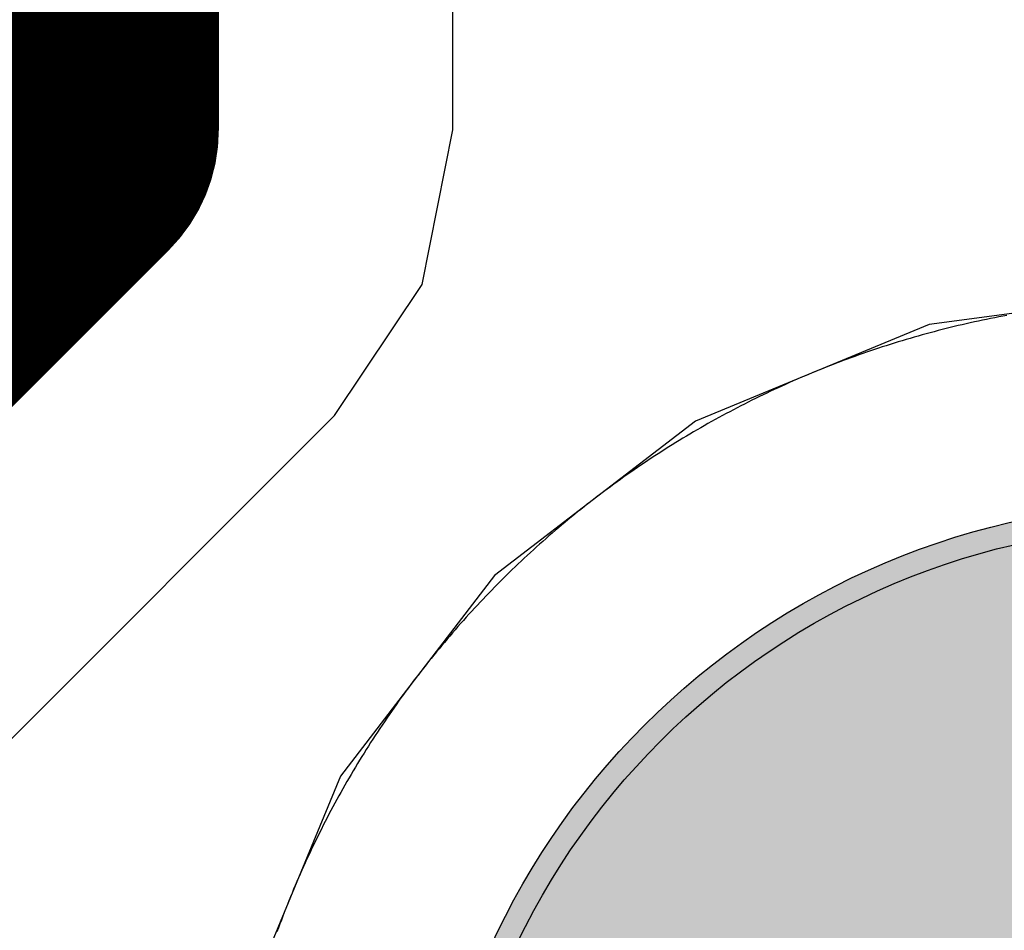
# Model space of a CAD drawing. Header units: millimetres. Extents: x -1.5 to 11.1, y -3 to 5.
# Tile 236 of 256: x 0.4487 to 0.4922, y 3.2796 to 3.3199. Entities that reach past the tile are written whole.
import ezdxf

# ---------------------------------------------------------------- set-up
doc = ezdxf.new("R2010")
doc.units = ezdxf.units.MM
doc.header["$MEASUREMENT"] = 0
for name, color, linetype, true_color in [('BottomLayer', 5, 'Continuous', 0x0000ff), ('BottomSolder', 6, 'Continuous', 0xff00ff), ('Metal_2', 7, 'Continuous', 0x7f0000), ('Metal_3', 7, 'Continuous', 0x3f7f00), ('TopLayer', 1, 'Continuous', 0xff0000), ('TopSolder', 7, 'Continuous', 0x7f007f)]:
    doc.layers.add(name, color=color, linetype=linetype, true_color=true_color)

# ---------------------------------------------------------------- blocks, each defined once
blk = doc.blocks.new('H______V_D____3_P___100MIL_6')
at = {"layer": 'BottomLayer', "true_color": 0x0000ff}
h = blk.add_hatch(color=5, dxfattribs=at)
edge = h.paths.add_edge_path(flags=0)
edge.add_arc((-0.05, -0.1), 0.0325, 0, 360)
at = {"layer": 'BottomSolder', "true_color": 0xff00ff}
h = blk.add_hatch(color=6, dxfattribs=at)
edge = h.paths.add_edge_path(flags=0)
edge.add_arc((-0.05, -0.1), 0.0335, 0, 360)
at = {"layer": 'Metal_2', "true_color": 0x7f0000}
h = blk.add_hatch(color=16, dxfattribs=at)
edge = h.paths.add_edge_path(flags=0)
edge.add_arc((-0.05, -0.1), 0.0325, 0, 360)
at = {"layer": 'Metal_3', "true_color": 0x3f7f00}
h = blk.add_hatch(color=76, dxfattribs=at)
edge = h.paths.add_edge_path(flags=0)
edge.add_arc((-0.05, -0.1), 0.0325, 0, 360)
at = {"layer": 'TopLayer', "true_color": 0xff0000}
h = blk.add_hatch(color=1, dxfattribs=at)
edge = h.paths.add_edge_path(flags=0)
edge.add_arc((-0.05, -0.1), 0.0325, 0, 360)
at = {"layer": 'TopSolder', "true_color": 0x7f007f}
h = blk.add_hatch(color=216, dxfattribs=at)
edge = h.paths.add_edge_path(flags=0)
edge.add_arc((-0.05, -0.1), 0.0335, 0, 360)
at = {"layer": 'BottomLayer', "color": 5, "true_color": 0x0000ff}
blk.add_circle((-0.05, -0.1), 0.0325, dxfattribs=at)
at = {"layer": 'BottomSolder', "color": 6, "true_color": 0xff00ff}
blk.add_circle((-0.05, -0.1), 0.0335, dxfattribs=at)
at = {"layer": 'Metal_2', "color": 16, "true_color": 0x7f0000}
blk.add_circle((-0.05, -0.1), 0.0325, dxfattribs=at)
at = {"layer": 'Metal_3', "color": 76, "true_color": 0x3f7f00}
blk.add_circle((-0.05, -0.1), 0.0325, dxfattribs=at)
at = {"layer": 'TopLayer', "color": 1, "true_color": 0xff0000}
blk.add_circle((-0.05, -0.1), 0.0325, dxfattribs=at)
at = {"layer": 'TopSolder', "color": 216, "true_color": 0x7f007f}
blk.add_circle((-0.05, -0.1), 0.0335, dxfattribs=at)

msp = doc.modelspace()

# ---------------------------------------------------------------- linework, layer by layer
at = {"layer": 'BottomLayer'}
for p, q in [((0.467843, 3.315), (0.467843, 3.329803)), ((0.466485, 3.308172), (0.467843, 3.315)), ((0.462617, 3.302383), (0.466485, 3.308172)), ((0.5, 3.307867), (0.488905, 3.306406)), ((0.488905, 3.306406), (0.478567, 3.302124)), ((0.439919, 3.279685), (0.462616, 3.302383)), ((0.462616, 3.302383), (0.462617, 3.302383)), ((0.478567, 3.302124), (0.469689, 3.295311)), ((0.469689, 3.295311), (0.462876, 3.286433)), ((0.462876, 3.286433), (0.458594, 3.276095))]:
    msp.add_line(p, q, dxfattribs=at)
for points in [[(0.45, 3.315, 0.015, 0.015, 0), (0.45, 3.415, 0.015, 0.015, 0)], [(0.4, 3.265, 0.015, 0.015, 0), (0.45, 3.315, 0.015, 0.015, 0)]]:
    msp.add_lwpolyline(points, format="xyseb", dxfattribs=at)
msp.add_lwpolyline([(0.44625, 3.315, 0.0075, 0.0075, 1), (0.45375, 3.315, 0.0075, 0.0075, 1)], format="xyseb", close=True, dxfattribs=at)
msp.add_lwpolyline([(0.44625, 3.315, 0.0075, 0.0075, 1), (0.45375, 3.315, 0.0075, 0.0075, 1)], format="xyseb", close=True, dxfattribs=at)
at = {"layer": 'Metal_2'}
for p, q in [((0.49126, 3.306592), (0.49108, 3.306554)), ((0.491439, 3.306629), (0.49126, 3.306592)), ((0.491619, 3.306666), (0.491439, 3.306629)), ((0.491799, 3.306701), (0.491619, 3.306666)), ((0.491979, 3.306736), (0.491799, 3.306701)), ((0.492159, 3.306771), (0.491979, 3.306736)), ((0.492339, 3.306804), (0.492159, 3.306771)), ((0.489296, 3.30613), (0.489118, 3.306084)), ((0.489473, 3.306176), (0.489296, 3.30613)), ((0.489651, 3.306221), (0.489473, 3.306176)), ((0.489829, 3.306265), (0.489651, 3.306221)), ((0.490007, 3.306309), (0.489829, 3.306265)), ((0.490186, 3.306351), (0.490007, 3.306309)), ((0.490364, 3.306393), (0.490186, 3.306351)), ((0.490543, 3.306435), (0.490364, 3.306393)), ((0.490722, 3.306475), (0.490543, 3.306435)), ((0.490901, 3.306515), (0.490722, 3.306475)), ((0.49108, 3.306554), (0.490901, 3.306515)), ((0.487882, 3.305736), (0.487707, 3.305683)), ((0.488058, 3.305788), (0.487882, 3.305736)), ((0.488235, 3.305839), (0.488058, 3.305788)), ((0.488411, 3.30589), (0.488235, 3.305839)), ((0.488588, 3.305939), (0.488411, 3.30589)), ((0.488764, 3.305988), (0.488588, 3.305939)), ((0.488941, 3.306036), (0.488764, 3.305988)), ((0.489118, 3.306084), (0.488941, 3.306036)), ((0.486484, 3.305294), (0.48631, 3.305235)), ((0.486658, 3.305351), (0.486484, 3.305294)), ((0.486832, 3.305409), (0.486658, 3.305351)), ((0.487007, 3.305465), (0.486832, 3.305409)), ((0.487181, 3.305521), (0.487007, 3.305465)), ((0.487356, 3.305576), (0.487181, 3.305521)), ((0.487531, 3.30563), (0.487356, 3.305576)), ((0.487707, 3.305683), (0.487531, 3.30563)), ((0.485273, 3.304867), (0.485101, 3.304803)), ((0.485445, 3.30493), (0.485273, 3.304867)), ((0.485617, 3.304993), (0.485445, 3.30493)), ((0.48579, 3.305054), (0.485617, 3.304993)), ((0.485963, 3.305115), (0.48579, 3.305054)), ((0.486136, 3.305175), (0.485963, 3.305115)), ((0.48631, 3.305235), (0.486136, 3.305175)), ((0.484075, 3.304404), (0.483906, 3.304335)), ((0.484246, 3.304472), (0.484075, 3.304404)), ((0.484416, 3.30454), (0.484246, 3.304472)), ((0.484587, 3.304607), (0.484416, 3.30454)), ((0.484758, 3.304673), (0.484587, 3.304607)), ((0.484929, 3.304738), (0.484758, 3.304673)), ((0.485101, 3.304803), (0.484929, 3.304738)), ((0.483061, 3.303978), (0.482893, 3.303905)), ((0.483229, 3.304051), (0.483061, 3.303978)), ((0.483398, 3.304123), (0.483229, 3.304051)), ((0.483567, 3.304194), (0.483398, 3.304123)), ((0.483736, 3.304265), (0.483567, 3.304194)), ((0.483906, 3.304335), (0.483736, 3.304265)), ((0.482057, 3.303527), (0.481891, 3.303449)), ((0.482224, 3.303604), (0.482057, 3.303527)), ((0.48239, 3.30368), (0.482224, 3.303604)), ((0.482557, 3.303756), (0.48239, 3.30368)), ((0.482725, 3.303831), (0.482557, 3.303756)), ((0.482893, 3.303905), (0.482725, 3.303831)), ((0.48123, 3.303131), (0.481066, 3.303049)), ((0.481395, 3.303211), (0.48123, 3.303131)), ((0.48156, 3.303291), (0.481395, 3.303211)), ((0.481725, 3.303371), (0.48156, 3.303291)), ((0.481891, 3.303449), (0.481725, 3.303371)), ((0.480412, 3.302717), (0.480249, 3.302632)), ((0.480575, 3.302801), (0.480412, 3.302717)), ((0.480738, 3.302885), (0.480575, 3.302801)), ((0.480902, 3.302967), (0.480738, 3.302885)), ((0.481066, 3.303049), (0.480902, 3.302967)), ((0.479603, 3.302286), (0.479442, 3.302197)), ((0.479764, 3.302373), (0.479603, 3.302286)), ((0.479925, 3.30246), (0.479764, 3.302373)), ((0.480087, 3.302547), (0.479925, 3.30246)), ((0.480249, 3.302632), (0.480087, 3.302547)), ((0.478803, 3.301837), (0.478644, 3.301745)), ((0.478962, 3.301928), (0.478803, 3.301837)), ((0.479122, 3.302018), (0.478962, 3.301928)), ((0.479282, 3.302108), (0.479122, 3.302018)), ((0.479442, 3.302197), (0.479282, 3.302108)), ((0.478013, 3.301371), (0.477856, 3.301276)), ((0.47817, 3.301465), (0.478013, 3.301371)), ((0.478328, 3.301559), (0.47817, 3.301465)), ((0.478486, 3.301652), (0.478328, 3.301559)), ((0.478644, 3.301745), (0.478486, 3.301652)), ((0.477389, 3.300986), (0.477234, 3.300888)), ((0.477544, 3.301083), (0.477389, 3.300986)), ((0.4777, 3.30118), (0.477544, 3.301083)), ((0.477856, 3.301276), (0.4777, 3.30118)), ((0.476618, 3.30049), (0.476465, 3.300388)), ((0.476771, 3.30059), (0.476618, 3.30049)), ((0.476925, 3.30069), (0.476771, 3.30059)), ((0.477079, 3.30079), (0.476925, 3.30069)), ((0.477234, 3.300888), (0.477079, 3.30079)), ((0.476009, 3.300081), (0.475857, 3.299977)), ((0.47616, 3.300184), (0.476009, 3.300081)), ((0.476312, 3.300287), (0.47616, 3.300184)), ((0.476465, 3.300388), (0.476312, 3.300287)), ((0.475407, 3.299662), (0.475257, 3.299555)), ((0.475556, 3.299767), (0.475407, 3.299662)), ((0.475707, 3.299873), (0.475556, 3.299767)), ((0.475857, 3.299977), (0.475707, 3.299873)), ((0.474812, 3.299232), (0.474664, 3.299123)), ((0.47496, 3.29934), (0.474812, 3.299232)), ((0.475108, 3.299448), (0.47496, 3.29934)), ((0.475257, 3.299555), (0.475108, 3.299448)), ((0.474225, 3.298792), (0.474079, 3.29868)), ((0.474371, 3.298903), (0.474225, 3.298792)), ((0.474517, 3.299013), (0.474371, 3.298903)), ((0.474664, 3.299123), (0.474517, 3.299013)), ((0.473645, 3.298342), (0.473502, 3.298228)), ((0.473789, 3.298456), (0.473645, 3.298342)), ((0.473934, 3.298568), (0.473789, 3.298456)), ((0.474079, 3.29868), (0.473934, 3.298568)), ((0.473074, 3.297882), (0.472932, 3.297766)), ((0.473216, 3.297998), (0.473074, 3.297882)), ((0.473359, 3.298113), (0.473216, 3.297998)), ((0.473502, 3.298228), (0.473359, 3.298113)), ((0.47265, 3.297531), (0.47251, 3.297413)), ((0.472791, 3.297649), (0.47265, 3.297531)), ((0.472932, 3.297766), (0.472791, 3.297649)), ((0.472093, 3.297054), (0.471955, 3.296933)), ((0.472232, 3.297174), (0.472093, 3.297054)), ((0.472371, 3.297294), (0.472232, 3.297174)), ((0.47251, 3.297413), (0.472371, 3.297294)), ((0.471544, 3.296568), (0.471408, 3.296444)), ((0.47168, 3.29669), (0.471544, 3.296568)), ((0.471817, 3.296812), (0.47168, 3.29669)), ((0.471955, 3.296933), (0.471817, 3.296812)), ((0.471137, 3.296196), (0.471003, 3.296072)), ((0.471272, 3.296321), (0.471137, 3.296196)), ((0.471408, 3.296444), (0.471272, 3.296321)), ((0.470603, 3.295694), (0.470471, 3.295567)), ((0.470736, 3.29582), (0.470603, 3.295694)), ((0.470869, 3.295946), (0.470736, 3.29582)), ((0.471003, 3.296072), (0.470869, 3.295946)), ((0.470208, 3.29531), (0.470078, 3.295182)), ((0.47034, 3.295439), (0.470208, 3.29531)), ((0.470471, 3.295567), (0.47034, 3.295439)), ((0.469819, 3.294922), (0.46969, 3.294792)), ((0.469948, 3.295052), (0.469819, 3.294922)), ((0.470078, 3.295182), (0.469948, 3.295052)), ((0.469307, 3.294397), (0.46918, 3.294264)), ((0.469434, 3.294529), (0.469307, 3.294397)), ((0.469562, 3.294661), (0.469434, 3.294529)), ((0.46969, 3.294792), (0.469562, 3.294661)), ((0.468929, 3.293997), (0.468804, 3.293863)), ((0.469054, 3.294131), (0.468929, 3.293997)), ((0.46918, 3.294264), (0.469054, 3.294131)), ((0.468556, 3.293592), (0.468433, 3.293456)), ((0.46868, 3.293728), (0.468556, 3.293592)), ((0.468804, 3.293863), (0.46868, 3.293728)), ((0.468188, 3.293183), (0.468067, 3.293045)), ((0.46831, 3.29332), (0.468188, 3.293183)), ((0.468433, 3.293456), (0.46831, 3.29332)), ((0.467826, 3.292769), (0.467707, 3.29263)), ((0.467946, 3.292907), (0.467826, 3.292769)), ((0.468067, 3.293045), (0.467946, 3.292907)), ((0.467352, 3.292209), (0.467234, 3.292068)), ((0.467469, 3.29235), (0.467352, 3.292209)), ((0.467588, 3.29249), (0.467469, 3.29235)), ((0.467707, 3.29263), (0.467588, 3.29249)), ((0.467002, 3.291784), (0.466887, 3.291642)), ((0.467118, 3.291926), (0.467002, 3.291784)), ((0.467234, 3.292068), (0.467118, 3.291926)), ((0.466658, 3.291355), (0.466545, 3.291211)), ((0.466772, 3.291498), (0.466658, 3.291355)), ((0.466887, 3.291642), (0.466772, 3.291498)), ((0.46632, 3.290921), (0.466208, 3.290775)), ((0.466432, 3.291066), (0.46632, 3.290921)), ((0.466545, 3.291211), (0.466432, 3.291066)), ((0.465987, 3.290483), (0.465877, 3.290336)), ((0.466097, 3.290629), (0.465987, 3.290483)), ((0.466208, 3.290775), (0.466097, 3.290629)), ((0.46566, 3.29004), (0.465552, 3.289892)), ((0.465768, 3.290188), (0.46566, 3.29004)), ((0.465877, 3.290336), (0.465768, 3.290188)), ((0.465339, 3.289594), (0.465233, 3.289444)), ((0.465445, 3.289743), (0.465339, 3.289594)), ((0.465552, 3.289892), (0.465445, 3.289743)), ((0.465128, 3.289294), (0.465023, 3.289143)), ((0.465233, 3.289444), (0.465128, 3.289294)), ((0.464816, 3.28884), (0.464714, 3.288688)), ((0.464919, 3.288992), (0.464816, 3.28884)), ((0.465023, 3.289143), (0.464919, 3.288992)), ((0.46451, 3.288383), (0.46441, 3.288229)), ((0.464612, 3.288536), (0.46451, 3.288383)), ((0.464714, 3.288688), (0.464612, 3.288536)), ((0.464211, 3.287921), (0.464112, 3.287767)), ((0.46431, 3.288076), (0.464211, 3.287921)), ((0.46441, 3.288229), (0.46431, 3.288076)), ((0.463917, 3.287456), (0.46382, 3.2873)), ((0.464014, 3.287612), (0.463917, 3.287456)), ((0.464112, 3.287767), (0.464014, 3.287612)), ((0.463629, 3.286987), (0.463535, 3.28683)), ((0.463724, 3.287144), (0.463629, 3.286987)), ((0.46382, 3.2873), (0.463724, 3.287144)), ((0.463441, 3.286672), (0.463348, 3.286514)), ((0.463535, 3.28683), (0.463441, 3.286672)), ((0.463163, 3.286197), (0.463072, 3.286038)), ((0.463255, 3.286356), (0.463163, 3.286197)), ((0.463348, 3.286514), (0.463255, 3.286356)), ((0.462892, 3.285719), (0.462803, 3.285558)), ((0.462982, 3.285878), (0.462892, 3.285719)), ((0.463072, 3.286038), (0.462982, 3.285878)), ((0.462627, 3.285236), (0.46254, 3.285075)), ((0.462715, 3.285398), (0.462627, 3.285236)), ((0.462803, 3.285558), (0.462715, 3.285398)), ((0.462454, 3.284913), (0.462368, 3.284751)), ((0.46254, 3.285075), (0.462454, 3.284913)), ((0.462199, 3.284425), (0.462116, 3.284262)), ((0.462283, 3.284588), (0.462199, 3.284425)), ((0.462368, 3.284751), (0.462283, 3.284588)), ((0.461951, 3.283934), (0.461869, 3.28377)), ((0.462033, 3.284098), (0.461951, 3.283934)), ((0.462116, 3.284262), (0.462033, 3.284098)), ((0.461789, 3.283605), (0.461709, 3.28344)), ((0.461869, 3.28377), (0.461789, 3.283605)), ((0.461551, 3.283109), (0.461473, 3.282943)), ((0.46163, 3.283275), (0.461551, 3.283109)), ((0.461709, 3.28344), (0.46163, 3.283275)), ((0.461396, 3.282777), (0.46132, 3.28261)), ((0.461473, 3.282943), (0.461396, 3.282777)), ((0.461169, 3.282275), (0.461095, 3.282107)), ((0.461244, 3.282443), (0.461169, 3.282275)), ((0.46132, 3.28261), (0.461244, 3.282443)), ((0.460949, 3.281771), (0.460877, 3.281602)), ((0.461022, 3.28194), (0.460949, 3.281771)), ((0.461095, 3.282107), (0.461022, 3.28194)), ((0.460806, 3.281433), (0.460735, 3.281264)), ((0.460877, 3.281602), (0.460806, 3.281433)), ((0.460596, 3.280925), (0.460528, 3.280755)), ((0.460665, 3.281095), (0.460596, 3.280925)), ((0.460735, 3.281264), (0.460665, 3.281095)), ((0.46046, 3.280584), (0.460393, 3.280413)), ((0.460528, 3.280755), (0.46046, 3.280584)), ((0.460262, 3.280071), (0.460197, 3.279899)), ((0.460327, 3.280242), (0.460262, 3.280071)), ((0.460393, 3.280413), (0.460327, 3.280242)), ((0.460133, 3.279727), (0.46007, 3.279555)), ((0.460197, 3.279899), (0.460133, 3.279727))]:
    msp.add_line(p, q, dxfattribs=at)
at = {"layer": 'Metal_3'}
for p, q in [((0.49126, 3.306592), (0.49108, 3.306554)), ((0.491439, 3.306629), (0.49126, 3.306592)), ((0.491619, 3.306666), (0.491439, 3.306629)), ((0.491799, 3.306701), (0.491619, 3.306666)), ((0.491979, 3.306736), (0.491799, 3.306701)), ((0.492159, 3.306771), (0.491979, 3.306736)), ((0.492339, 3.306804), (0.492159, 3.306771)), ((0.489296, 3.30613), (0.489118, 3.306084)), ((0.489473, 3.306176), (0.489296, 3.30613)), ((0.489651, 3.306221), (0.489473, 3.306176)), ((0.489829, 3.306265), (0.489651, 3.306221)), ((0.490007, 3.306309), (0.489829, 3.306265)), ((0.490186, 3.306351), (0.490007, 3.306309)), ((0.490364, 3.306393), (0.490186, 3.306351)), ((0.490543, 3.306435), (0.490364, 3.306393)), ((0.490722, 3.306475), (0.490543, 3.306435)), ((0.490901, 3.306515), (0.490722, 3.306475)), ((0.49108, 3.306554), (0.490901, 3.306515)), ((0.487882, 3.305736), (0.487707, 3.305683)), ((0.488058, 3.305788), (0.487882, 3.305736)), ((0.488235, 3.305839), (0.488058, 3.305788)), ((0.488411, 3.30589), (0.488235, 3.305839)), ((0.488588, 3.305939), (0.488411, 3.30589)), ((0.488764, 3.305988), (0.488588, 3.305939)), ((0.488941, 3.306036), (0.488764, 3.305988)), ((0.489118, 3.306084), (0.488941, 3.306036)), ((0.486484, 3.305294), (0.48631, 3.305235)), ((0.486658, 3.305351), (0.486484, 3.305294)), ((0.486832, 3.305409), (0.486658, 3.305351)), ((0.487007, 3.305465), (0.486832, 3.305409)), ((0.487181, 3.305521), (0.487007, 3.305465)), ((0.487356, 3.305576), (0.487181, 3.305521)), ((0.487531, 3.30563), (0.487356, 3.305576)), ((0.487707, 3.305683), (0.487531, 3.30563)), ((0.485273, 3.304867), (0.485101, 3.304803)), ((0.485445, 3.30493), (0.485273, 3.304867)), ((0.485617, 3.304993), (0.485445, 3.30493)), ((0.48579, 3.305054), (0.485617, 3.304993)), ((0.485963, 3.305115), (0.48579, 3.305054)), ((0.486136, 3.305175), (0.485963, 3.305115)), ((0.48631, 3.305235), (0.486136, 3.305175)), ((0.484075, 3.304404), (0.483906, 3.304335)), ((0.484246, 3.304472), (0.484075, 3.304404)), ((0.484416, 3.30454), (0.484246, 3.304472)), ((0.484587, 3.304607), (0.484416, 3.30454)), ((0.484758, 3.304673), (0.484587, 3.304607)), ((0.484929, 3.304738), (0.484758, 3.304673)), ((0.485101, 3.304803), (0.484929, 3.304738)), ((0.483061, 3.303978), (0.482893, 3.303905)), ((0.483229, 3.304051), (0.483061, 3.303978)), ((0.483398, 3.304123), (0.483229, 3.304051)), ((0.483567, 3.304194), (0.483398, 3.304123)), ((0.483736, 3.304265), (0.483567, 3.304194)), ((0.483906, 3.304335), (0.483736, 3.304265)), ((0.482057, 3.303527), (0.481891, 3.303449)), ((0.482224, 3.303604), (0.482057, 3.303527)), ((0.48239, 3.30368), (0.482224, 3.303604)), ((0.482557, 3.303756), (0.48239, 3.30368)), ((0.482725, 3.303831), (0.482557, 3.303756)), ((0.482893, 3.303905), (0.482725, 3.303831)), ((0.48123, 3.303131), (0.481066, 3.303049)), ((0.481395, 3.303211), (0.48123, 3.303131)), ((0.48156, 3.303291), (0.481395, 3.303211)), ((0.481725, 3.303371), (0.48156, 3.303291)), ((0.481891, 3.303449), (0.481725, 3.303371)), ((0.480412, 3.302717), (0.480249, 3.302632)), ((0.480575, 3.302801), (0.480412, 3.302717)), ((0.480738, 3.302885), (0.480575, 3.302801)), ((0.480902, 3.302967), (0.480738, 3.302885)), ((0.481066, 3.303049), (0.480902, 3.302967)), ((0.479603, 3.302286), (0.479442, 3.302197)), ((0.479764, 3.302373), (0.479603, 3.302286)), ((0.479925, 3.30246), (0.479764, 3.302373)), ((0.480087, 3.302547), (0.479925, 3.30246)), ((0.480249, 3.302632), (0.480087, 3.302547)), ((0.478803, 3.301837), (0.478644, 3.301745)), ((0.478962, 3.301928), (0.478803, 3.301837)), ((0.479122, 3.302018), (0.478962, 3.301928)), ((0.479282, 3.302108), (0.479122, 3.302018)), ((0.479442, 3.302197), (0.479282, 3.302108)), ((0.478013, 3.301371), (0.477856, 3.301276)), ((0.47817, 3.301465), (0.478013, 3.301371)), ((0.478328, 3.301559), (0.47817, 3.301465)), ((0.478486, 3.301652), (0.478328, 3.301559)), ((0.478644, 3.301745), (0.478486, 3.301652)), ((0.477389, 3.300986), (0.477234, 3.300888)), ((0.477544, 3.301083), (0.477389, 3.300986)), ((0.4777, 3.30118), (0.477544, 3.301083)), ((0.477856, 3.301276), (0.4777, 3.30118)), ((0.476618, 3.30049), (0.476465, 3.300388)), ((0.476771, 3.30059), (0.476618, 3.30049)), ((0.476925, 3.30069), (0.476771, 3.30059)), ((0.477079, 3.30079), (0.476925, 3.30069)), ((0.477234, 3.300888), (0.477079, 3.30079)), ((0.476009, 3.300081), (0.475857, 3.299977)), ((0.47616, 3.300184), (0.476009, 3.300081)), ((0.476312, 3.300287), (0.47616, 3.300184)), ((0.476465, 3.300388), (0.476312, 3.300287)), ((0.475407, 3.299662), (0.475257, 3.299555)), ((0.475556, 3.299767), (0.475407, 3.299662)), ((0.475707, 3.299873), (0.475556, 3.299767)), ((0.475857, 3.299977), (0.475707, 3.299873)), ((0.474812, 3.299232), (0.474664, 3.299123)), ((0.47496, 3.29934), (0.474812, 3.299232)), ((0.475108, 3.299448), (0.47496, 3.29934)), ((0.475257, 3.299555), (0.475108, 3.299448)), ((0.474225, 3.298792), (0.474079, 3.29868)), ((0.474371, 3.298903), (0.474225, 3.298792)), ((0.474517, 3.299013), (0.474371, 3.298903)), ((0.474664, 3.299123), (0.474517, 3.299013)), ((0.473645, 3.298342), (0.473502, 3.298228)), ((0.473789, 3.298456), (0.473645, 3.298342)), ((0.473934, 3.298568), (0.473789, 3.298456)), ((0.474079, 3.29868), (0.473934, 3.298568)), ((0.473074, 3.297882), (0.472932, 3.297766)), ((0.473216, 3.297998), (0.473074, 3.297882)), ((0.473359, 3.298113), (0.473216, 3.297998)), ((0.473502, 3.298228), (0.473359, 3.298113)), ((0.47265, 3.297531), (0.47251, 3.297413)), ((0.472791, 3.297649), (0.47265, 3.297531)), ((0.472932, 3.297766), (0.472791, 3.297649)), ((0.472093, 3.297054), (0.471955, 3.296933)), ((0.472232, 3.297174), (0.472093, 3.297054)), ((0.472371, 3.297294), (0.472232, 3.297174)), ((0.47251, 3.297413), (0.472371, 3.297294)), ((0.471544, 3.296568), (0.471408, 3.296444)), ((0.47168, 3.29669), (0.471544, 3.296568)), ((0.471817, 3.296812), (0.47168, 3.29669)), ((0.471955, 3.296933), (0.471817, 3.296812)), ((0.471137, 3.296196), (0.471003, 3.296072)), ((0.471272, 3.296321), (0.471137, 3.296196)), ((0.471408, 3.296444), (0.471272, 3.296321)), ((0.470603, 3.295694), (0.470471, 3.295567)), ((0.470736, 3.29582), (0.470603, 3.295694)), ((0.470869, 3.295946), (0.470736, 3.29582)), ((0.471003, 3.296072), (0.470869, 3.295946)), ((0.470208, 3.29531), (0.470078, 3.295182)), ((0.47034, 3.295439), (0.470208, 3.29531)), ((0.470471, 3.295567), (0.47034, 3.295439)), ((0.469819, 3.294922), (0.46969, 3.294792)), ((0.469948, 3.295052), (0.469819, 3.294922)), ((0.470078, 3.295182), (0.469948, 3.295052)), ((0.469307, 3.294397), (0.46918, 3.294264)), ((0.469434, 3.294529), (0.469307, 3.294397)), ((0.469562, 3.294661), (0.469434, 3.294529)), ((0.46969, 3.294792), (0.469562, 3.294661)), ((0.468929, 3.293997), (0.468804, 3.293863)), ((0.469054, 3.294131), (0.468929, 3.293997)), ((0.46918, 3.294264), (0.469054, 3.294131)), ((0.468556, 3.293592), (0.468433, 3.293456)), ((0.46868, 3.293728), (0.468556, 3.293592)), ((0.468804, 3.293863), (0.46868, 3.293728)), ((0.468188, 3.293183), (0.468067, 3.293045)), ((0.46831, 3.29332), (0.468188, 3.293183)), ((0.468433, 3.293456), (0.46831, 3.29332)), ((0.467826, 3.292769), (0.467707, 3.29263)), ((0.467946, 3.292907), (0.467826, 3.292769)), ((0.468067, 3.293045), (0.467946, 3.292907)), ((0.467352, 3.292209), (0.467234, 3.292068)), ((0.467469, 3.29235), (0.467352, 3.292209)), ((0.467588, 3.29249), (0.467469, 3.29235)), ((0.467707, 3.29263), (0.467588, 3.29249)), ((0.467002, 3.291784), (0.466887, 3.291642)), ((0.467118, 3.291926), (0.467002, 3.291784)), ((0.467234, 3.292068), (0.467118, 3.291926)), ((0.466658, 3.291355), (0.466545, 3.291211)), ((0.466772, 3.291498), (0.466658, 3.291355)), ((0.466887, 3.291642), (0.466772, 3.291498)), ((0.46632, 3.290921), (0.466208, 3.290775)), ((0.466432, 3.291066), (0.46632, 3.290921)), ((0.466545, 3.291211), (0.466432, 3.291066)), ((0.465987, 3.290483), (0.465877, 3.290336)), ((0.466097, 3.290629), (0.465987, 3.290483)), ((0.466208, 3.290775), (0.466097, 3.290629)), ((0.46566, 3.29004), (0.465552, 3.289892)), ((0.465768, 3.290188), (0.46566, 3.29004)), ((0.465877, 3.290336), (0.465768, 3.290188)), ((0.465339, 3.289594), (0.465233, 3.289444)), ((0.465445, 3.289743), (0.465339, 3.289594)), ((0.465552, 3.289892), (0.465445, 3.289743)), ((0.465128, 3.289294), (0.465023, 3.289143)), ((0.465233, 3.289444), (0.465128, 3.289294)), ((0.464816, 3.28884), (0.464714, 3.288688)), ((0.464919, 3.288992), (0.464816, 3.28884)), ((0.465023, 3.289143), (0.464919, 3.288992)), ((0.46451, 3.288383), (0.46441, 3.288229)), ((0.464612, 3.288536), (0.46451, 3.288383)), ((0.464714, 3.288688), (0.464612, 3.288536)), ((0.464211, 3.287921), (0.464112, 3.287767)), ((0.46431, 3.288076), (0.464211, 3.287921)), ((0.46441, 3.288229), (0.46431, 3.288076)), ((0.463917, 3.287456), (0.46382, 3.2873)), ((0.464014, 3.287612), (0.463917, 3.287456)), ((0.464112, 3.287767), (0.464014, 3.287612)), ((0.463629, 3.286987), (0.463535, 3.28683)), ((0.463724, 3.287144), (0.463629, 3.286987)), ((0.46382, 3.2873), (0.463724, 3.287144)), ((0.463441, 3.286672), (0.463348, 3.286514)), ((0.463535, 3.28683), (0.463441, 3.286672)), ((0.463163, 3.286197), (0.463072, 3.286038)), ((0.463255, 3.286356), (0.463163, 3.286197)), ((0.463348, 3.286514), (0.463255, 3.286356)), ((0.462892, 3.285719), (0.462803, 3.285558)), ((0.462982, 3.285878), (0.462892, 3.285719)), ((0.463072, 3.286038), (0.462982, 3.285878)), ((0.462627, 3.285236), (0.46254, 3.285075)), ((0.462715, 3.285398), (0.462627, 3.285236)), ((0.462803, 3.285558), (0.462715, 3.285398)), ((0.462454, 3.284913), (0.462368, 3.284751)), ((0.46254, 3.285075), (0.462454, 3.284913)), ((0.462199, 3.284425), (0.462116, 3.284262)), ((0.462283, 3.284588), (0.462199, 3.284425)), ((0.462368, 3.284751), (0.462283, 3.284588)), ((0.461951, 3.283934), (0.461869, 3.28377)), ((0.462033, 3.284098), (0.461951, 3.283934)), ((0.462116, 3.284262), (0.462033, 3.284098)), ((0.461789, 3.283605), (0.461709, 3.28344)), ((0.461869, 3.28377), (0.461789, 3.283605)), ((0.461551, 3.283109), (0.461473, 3.282943)), ((0.46163, 3.283275), (0.461551, 3.283109)), ((0.461709, 3.28344), (0.46163, 3.283275)), ((0.461396, 3.282777), (0.46132, 3.28261)), ((0.461473, 3.282943), (0.461396, 3.282777)), ((0.461169, 3.282275), (0.461095, 3.282107)), ((0.461244, 3.282443), (0.461169, 3.282275)), ((0.46132, 3.28261), (0.461244, 3.282443)), ((0.460949, 3.281771), (0.460877, 3.281602)), ((0.461022, 3.28194), (0.460949, 3.281771)), ((0.461095, 3.282107), (0.461022, 3.28194)), ((0.460806, 3.281433), (0.460735, 3.281264)), ((0.460877, 3.281602), (0.460806, 3.281433)), ((0.460596, 3.280925), (0.460528, 3.280755)), ((0.460665, 3.281095), (0.460596, 3.280925)), ((0.460735, 3.281264), (0.460665, 3.281095)), ((0.46046, 3.280584), (0.460393, 3.280413)), ((0.460528, 3.280755), (0.46046, 3.280584)), ((0.460262, 3.280071), (0.460197, 3.279899)), ((0.460327, 3.280242), (0.460262, 3.280071)), ((0.460393, 3.280413), (0.460327, 3.280242)), ((0.460133, 3.279727), (0.46007, 3.279555)), ((0.460197, 3.279899), (0.460133, 3.279727))]:
    msp.add_line(p, q, dxfattribs=at)
at = {"layer": 'TopLayer'}
for p, q in [((0.49126, 3.306592), (0.49108, 3.306554)), ((0.491439, 3.306629), (0.49126, 3.306592)), ((0.491619, 3.306666), (0.491439, 3.306629)), ((0.491799, 3.306701), (0.491619, 3.306666)), ((0.491979, 3.306736), (0.491799, 3.306701)), ((0.492159, 3.306771), (0.491979, 3.306736)), ((0.492339, 3.306804), (0.492159, 3.306771)), ((0.489296, 3.30613), (0.489118, 3.306084)), ((0.489473, 3.306176), (0.489296, 3.30613)), ((0.489651, 3.306221), (0.489473, 3.306176)), ((0.489829, 3.306265), (0.489651, 3.306221)), ((0.490007, 3.306309), (0.489829, 3.306265)), ((0.490186, 3.306351), (0.490007, 3.306309)), ((0.490364, 3.306393), (0.490186, 3.306351)), ((0.490543, 3.306435), (0.490364, 3.306393)), ((0.490722, 3.306475), (0.490543, 3.306435)), ((0.490901, 3.306515), (0.490722, 3.306475)), ((0.49108, 3.306554), (0.490901, 3.306515)), ((0.487882, 3.305736), (0.487707, 3.305683)), ((0.488058, 3.305788), (0.487882, 3.305736)), ((0.488235, 3.305839), (0.488058, 3.305788)), ((0.488411, 3.30589), (0.488235, 3.305839)), ((0.488588, 3.305939), (0.488411, 3.30589)), ((0.488764, 3.305988), (0.488588, 3.305939)), ((0.488941, 3.306036), (0.488764, 3.305988)), ((0.489118, 3.306084), (0.488941, 3.306036)), ((0.486484, 3.305294), (0.48631, 3.305235)), ((0.486658, 3.305351), (0.486484, 3.305294)), ((0.486832, 3.305409), (0.486658, 3.305351)), ((0.487007, 3.305465), (0.486832, 3.305409)), ((0.487181, 3.305521), (0.487007, 3.305465)), ((0.487356, 3.305576), (0.487181, 3.305521)), ((0.487531, 3.30563), (0.487356, 3.305576)), ((0.487707, 3.305683), (0.487531, 3.30563)), ((0.485273, 3.304867), (0.485101, 3.304803)), ((0.485445, 3.30493), (0.485273, 3.304867)), ((0.485617, 3.304993), (0.485445, 3.30493)), ((0.48579, 3.305054), (0.485617, 3.304993)), ((0.485963, 3.305115), (0.48579, 3.305054)), ((0.486136, 3.305175), (0.485963, 3.305115)), ((0.48631, 3.305235), (0.486136, 3.305175)), ((0.484075, 3.304404), (0.483906, 3.304335)), ((0.484246, 3.304472), (0.484075, 3.304404)), ((0.484416, 3.30454), (0.484246, 3.304472)), ((0.484587, 3.304607), (0.484416, 3.30454)), ((0.484758, 3.304673), (0.484587, 3.304607)), ((0.484929, 3.304738), (0.484758, 3.304673)), ((0.485101, 3.304803), (0.484929, 3.304738)), ((0.483061, 3.303978), (0.482893, 3.303905)), ((0.483229, 3.304051), (0.483061, 3.303978)), ((0.483398, 3.304123), (0.483229, 3.304051)), ((0.483567, 3.304194), (0.483398, 3.304123)), ((0.483736, 3.304265), (0.483567, 3.304194)), ((0.483906, 3.304335), (0.483736, 3.304265)), ((0.482057, 3.303527), (0.481891, 3.303449)), ((0.482224, 3.303604), (0.482057, 3.303527)), ((0.48239, 3.30368), (0.482224, 3.303604)), ((0.482557, 3.303756), (0.48239, 3.30368)), ((0.482725, 3.303831), (0.482557, 3.303756)), ((0.482893, 3.303905), (0.482725, 3.303831)), ((0.48123, 3.303131), (0.481066, 3.303049)), ((0.481395, 3.303211), (0.48123, 3.303131)), ((0.48156, 3.303291), (0.481395, 3.303211)), ((0.481725, 3.303371), (0.48156, 3.303291)), ((0.481891, 3.303449), (0.481725, 3.303371)), ((0.480412, 3.302717), (0.480249, 3.302632)), ((0.480575, 3.302801), (0.480412, 3.302717)), ((0.480738, 3.302885), (0.480575, 3.302801)), ((0.480902, 3.302967), (0.480738, 3.302885)), ((0.481066, 3.303049), (0.480902, 3.302967)), ((0.479603, 3.302286), (0.479442, 3.302197)), ((0.479764, 3.302373), (0.479603, 3.302286)), ((0.479925, 3.30246), (0.479764, 3.302373)), ((0.480087, 3.302547), (0.479925, 3.30246)), ((0.480249, 3.302632), (0.480087, 3.302547)), ((0.478803, 3.301837), (0.478644, 3.301745)), ((0.478962, 3.301928), (0.478803, 3.301837)), ((0.479122, 3.302018), (0.478962, 3.301928)), ((0.479282, 3.302108), (0.479122, 3.302018)), ((0.479442, 3.302197), (0.479282, 3.302108)), ((0.478013, 3.301371), (0.477856, 3.301276)), ((0.47817, 3.301465), (0.478013, 3.301371)), ((0.478328, 3.301559), (0.47817, 3.301465)), ((0.478486, 3.301652), (0.478328, 3.301559)), ((0.478644, 3.301745), (0.478486, 3.301652)), ((0.477389, 3.300986), (0.477234, 3.300888)), ((0.477544, 3.301083), (0.477389, 3.300986)), ((0.4777, 3.30118), (0.477544, 3.301083)), ((0.477856, 3.301276), (0.4777, 3.30118)), ((0.476618, 3.30049), (0.476465, 3.300388)), ((0.476771, 3.30059), (0.476618, 3.30049)), ((0.476925, 3.30069), (0.476771, 3.30059)), ((0.477079, 3.30079), (0.476925, 3.30069)), ((0.477234, 3.300888), (0.477079, 3.30079)), ((0.476009, 3.300081), (0.475857, 3.299977)), ((0.47616, 3.300184), (0.476009, 3.300081)), ((0.476312, 3.300287), (0.47616, 3.300184)), ((0.476465, 3.300388), (0.476312, 3.300287)), ((0.475407, 3.299662), (0.475257, 3.299555)), ((0.475556, 3.299767), (0.475407, 3.299662)), ((0.475707, 3.299873), (0.475556, 3.299767)), ((0.475857, 3.299977), (0.475707, 3.299873)), ((0.474812, 3.299232), (0.474664, 3.299123)), ((0.47496, 3.29934), (0.474812, 3.299232)), ((0.475108, 3.299448), (0.47496, 3.29934)), ((0.475257, 3.299555), (0.475108, 3.299448)), ((0.474225, 3.298792), (0.474079, 3.29868)), ((0.474371, 3.298903), (0.474225, 3.298792)), ((0.474517, 3.299013), (0.474371, 3.298903)), ((0.474664, 3.299123), (0.474517, 3.299013)), ((0.473645, 3.298342), (0.473502, 3.298228)), ((0.473789, 3.298456), (0.473645, 3.298342)), ((0.473934, 3.298568), (0.473789, 3.298456)), ((0.474079, 3.29868), (0.473934, 3.298568)), ((0.473074, 3.297882), (0.472932, 3.297766)), ((0.473216, 3.297998), (0.473074, 3.297882)), ((0.473359, 3.298113), (0.473216, 3.297998)), ((0.473502, 3.298228), (0.473359, 3.298113)), ((0.47265, 3.297531), (0.47251, 3.297413)), ((0.472791, 3.297649), (0.47265, 3.297531)), ((0.472932, 3.297766), (0.472791, 3.297649)), ((0.472093, 3.297054), (0.471955, 3.296933)), ((0.472232, 3.297174), (0.472093, 3.297054)), ((0.472371, 3.297294), (0.472232, 3.297174)), ((0.47251, 3.297413), (0.472371, 3.297294)), ((0.471544, 3.296568), (0.471408, 3.296444)), ((0.47168, 3.29669), (0.471544, 3.296568)), ((0.471817, 3.296812), (0.47168, 3.29669)), ((0.471955, 3.296933), (0.471817, 3.296812)), ((0.471137, 3.296196), (0.471003, 3.296072)), ((0.471272, 3.296321), (0.471137, 3.296196)), ((0.471408, 3.296444), (0.471272, 3.296321)), ((0.470603, 3.295694), (0.470471, 3.295567)), ((0.470736, 3.29582), (0.470603, 3.295694)), ((0.470869, 3.295946), (0.470736, 3.29582)), ((0.471003, 3.296072), (0.470869, 3.295946)), ((0.470208, 3.29531), (0.470078, 3.295182)), ((0.47034, 3.295439), (0.470208, 3.29531)), ((0.470471, 3.295567), (0.47034, 3.295439)), ((0.469819, 3.294922), (0.46969, 3.294792)), ((0.469948, 3.295052), (0.469819, 3.294922)), ((0.470078, 3.295182), (0.469948, 3.295052)), ((0.469307, 3.294397), (0.46918, 3.294264)), ((0.469434, 3.294529), (0.469307, 3.294397)), ((0.469562, 3.294661), (0.469434, 3.294529)), ((0.46969, 3.294792), (0.469562, 3.294661)), ((0.468929, 3.293997), (0.468804, 3.293863)), ((0.469054, 3.294131), (0.468929, 3.293997)), ((0.46918, 3.294264), (0.469054, 3.294131)), ((0.468556, 3.293592), (0.468433, 3.293456)), ((0.46868, 3.293728), (0.468556, 3.293592)), ((0.468804, 3.293863), (0.46868, 3.293728)), ((0.468188, 3.293183), (0.468067, 3.293045)), ((0.46831, 3.29332), (0.468188, 3.293183)), ((0.468433, 3.293456), (0.46831, 3.29332)), ((0.467826, 3.292769), (0.467707, 3.29263)), ((0.467946, 3.292907), (0.467826, 3.292769)), ((0.468067, 3.293045), (0.467946, 3.292907)), ((0.467352, 3.292209), (0.467234, 3.292068)), ((0.467469, 3.29235), (0.467352, 3.292209)), ((0.467588, 3.29249), (0.467469, 3.29235)), ((0.467707, 3.29263), (0.467588, 3.29249)), ((0.467002, 3.291784), (0.466887, 3.291642)), ((0.467118, 3.291926), (0.467002, 3.291784)), ((0.467234, 3.292068), (0.467118, 3.291926)), ((0.466658, 3.291355), (0.466545, 3.291211)), ((0.466772, 3.291498), (0.466658, 3.291355)), ((0.466887, 3.291642), (0.466772, 3.291498)), ((0.46632, 3.290921), (0.466208, 3.290775)), ((0.466432, 3.291066), (0.46632, 3.290921)), ((0.466545, 3.291211), (0.466432, 3.291066)), ((0.465987, 3.290483), (0.465877, 3.290336)), ((0.466097, 3.290629), (0.465987, 3.290483)), ((0.466208, 3.290775), (0.466097, 3.290629)), ((0.46566, 3.29004), (0.465552, 3.289892)), ((0.465768, 3.290188), (0.46566, 3.29004)), ((0.465877, 3.290336), (0.465768, 3.290188)), ((0.465339, 3.289594), (0.465233, 3.289444)), ((0.465445, 3.289743), (0.465339, 3.289594)), ((0.465552, 3.289892), (0.465445, 3.289743)), ((0.465128, 3.289294), (0.465023, 3.289143)), ((0.465233, 3.289444), (0.465128, 3.289294)), ((0.464816, 3.28884), (0.464714, 3.288688)), ((0.464919, 3.288992), (0.464816, 3.28884)), ((0.465023, 3.289143), (0.464919, 3.288992)), ((0.46451, 3.288383), (0.46441, 3.288229)), ((0.464612, 3.288536), (0.46451, 3.288383)), ((0.464714, 3.288688), (0.464612, 3.288536)), ((0.464211, 3.287921), (0.464112, 3.287767)), ((0.46431, 3.288076), (0.464211, 3.287921)), ((0.46441, 3.288229), (0.46431, 3.288076)), ((0.463917, 3.287456), (0.46382, 3.2873)), ((0.464014, 3.287612), (0.463917, 3.287456)), ((0.464112, 3.287767), (0.464014, 3.287612)), ((0.463629, 3.286987), (0.463535, 3.28683)), ((0.463724, 3.287144), (0.463629, 3.286987)), ((0.46382, 3.2873), (0.463724, 3.287144)), ((0.463441, 3.286672), (0.463348, 3.286514)), ((0.463535, 3.28683), (0.463441, 3.286672)), ((0.463163, 3.286197), (0.463072, 3.286038)), ((0.463255, 3.286356), (0.463163, 3.286197)), ((0.463348, 3.286514), (0.463255, 3.286356)), ((0.462892, 3.285719), (0.462803, 3.285558)), ((0.462982, 3.285878), (0.462892, 3.285719)), ((0.463072, 3.286038), (0.462982, 3.285878)), ((0.462627, 3.285236), (0.46254, 3.285075)), ((0.462715, 3.285398), (0.462627, 3.285236)), ((0.462803, 3.285558), (0.462715, 3.285398)), ((0.462454, 3.284913), (0.462368, 3.284751)), ((0.46254, 3.285075), (0.462454, 3.284913)), ((0.462199, 3.284425), (0.462116, 3.284262)), ((0.462283, 3.284588), (0.462199, 3.284425)), ((0.462368, 3.284751), (0.462283, 3.284588)), ((0.461951, 3.283934), (0.461869, 3.28377)), ((0.462033, 3.284098), (0.461951, 3.283934)), ((0.462116, 3.284262), (0.462033, 3.284098)), ((0.461789, 3.283605), (0.461709, 3.28344)), ((0.461869, 3.28377), (0.461789, 3.283605)), ((0.461551, 3.283109), (0.461473, 3.282943)), ((0.46163, 3.283275), (0.461551, 3.283109)), ((0.461709, 3.28344), (0.46163, 3.283275)), ((0.461396, 3.282777), (0.46132, 3.28261)), ((0.461473, 3.282943), (0.461396, 3.282777)), ((0.461169, 3.282275), (0.461095, 3.282107)), ((0.461244, 3.282443), (0.461169, 3.282275)), ((0.46132, 3.28261), (0.461244, 3.282443)), ((0.460949, 3.281771), (0.460877, 3.281602)), ((0.461022, 3.28194), (0.460949, 3.281771)), ((0.461095, 3.282107), (0.461022, 3.28194)), ((0.460806, 3.281433), (0.460735, 3.281264)), ((0.460877, 3.281602), (0.460806, 3.281433)), ((0.460596, 3.280925), (0.460528, 3.280755)), ((0.460665, 3.281095), (0.460596, 3.280925)), ((0.460735, 3.281264), (0.460665, 3.281095)), ((0.46046, 3.280584), (0.460393, 3.280413)), ((0.460528, 3.280755), (0.46046, 3.280584)), ((0.460262, 3.280071), (0.460197, 3.279899)), ((0.460327, 3.280242), (0.460262, 3.280071)), ((0.460393, 3.280413), (0.460327, 3.280242)), ((0.460133, 3.279727), (0.46007, 3.279555)), ((0.460197, 3.279899), (0.460133, 3.279727))]:
    msp.add_line(p, q, dxfattribs=at)

# ---------------------------------------------------------------- block references
at = {"rotation": 90}
msp.add_blockref('H______V_D____3_P___100MIL_6', (0.4, 3.315), dxfattribs=at)

doc.saveas('drawing.dxf')
